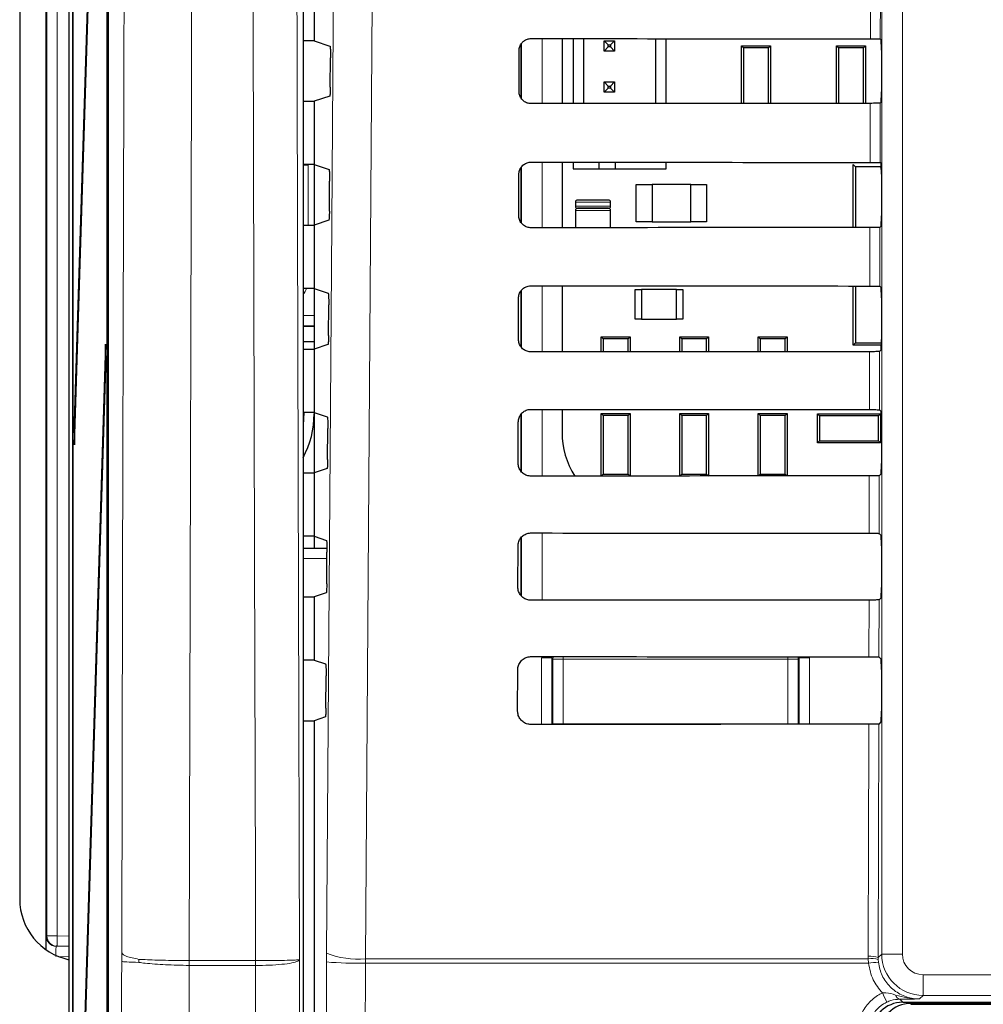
# Model space of a CAD drawing. Header units: millimetres. Extents: x 5 to 418, y 2 to 292.
# Tile 15 of 55: x 54 to 70, y 185 to 201. Entities that reach past the tile are written whole.
import ezdxf

# ---------------------------------------------------------------- set-up
doc = ezdxf.new("R2010")
doc.units = ezdxf.units.MM

msp = doc.modelspace()

# ---------------------------------------------------------------- linework, layer by layer
at = {"color": 7, "linetype": 'Continuous', "lineweight": 25}
for p, q in [((55.7499, 236.2001), (55.7499, 136.8781)), ((55.1785, 231.3723), (55.1785, 131.3723)), ((55.1864, 131.3723), (55.1864, 231.3723)), ((55.7349, 138.039), (55.7349, 231.3723)), ((55.7428, 231.3723), (55.7428, 138.039)), ((55.1197, 231.1392), (55.1197, 126.039)), ((54.7441, 225.0211), (54.7441, 186.0568)), ((54.3242, 224.2056), (54.3242, 186.8723)), ((58.8982, 213.7184), (58.8982, 144.3599)), ((55.7112, 210.8318), (55.2061, 194.5809)), ((55.21, 194.2057), (55.7151, 210.4566)), ((59.0774, 205.7506), (59.0774, 200.7274)), ((63.078, 200.7622), (63.078, 199.7134)), ((63.2584, 200.762), (63.2584, 199.7135)), ((63.4251, 200.7619), (63.4251, 199.7137)), ((64.5918, 199.7146), (64.5918, 200.7609)), ((64.7584, 199.7147), (64.7584, 200.7608)), ((68.2157, 200.7557), (68.2295, 200.7419)), ((59.0774, 200.7274), (58.8982, 200.7274)), ((59.0774, 200.7274), (59.3317, 200.6426)), ((62.4107, 200.6639), (62.4107, 199.8131)), ((63.7584, 200.7283), (63.8251, 200.6616)), ((63.7584, 200.7283), (63.9251, 200.7283)), ((63.7584, 200.5616), (63.7584, 200.7283)), ((63.7584, 200.5616), (63.8251, 200.6283)), ((63.8251, 200.6616), (63.8584, 200.6616)), ((63.8251, 200.6283), (63.8251, 200.6616)), ((63.8584, 200.6283), (63.8251, 200.6283)), ((63.9251, 200.7283), (63.8584, 200.6616)), ((63.8584, 200.6616), (63.8584, 200.6283)), ((63.9251, 200.5616), (63.8584, 200.6283)), ((63.9251, 200.7283), (63.9251, 200.5616)), ((66.0097, 200.6133), (65.9774, 200.6457)), ((65.9774, 200.6457), (66.444, 200.6457)), ((65.9774, 199.7156), (65.9774, 200.6457)), ((66.4117, 200.6133), (66.0097, 200.6133)), ((66.0097, 200.6133), (66.0097, 199.7156)), ((66.444, 200.6457), (66.4117, 200.6133)), ((66.4117, 199.7159), (66.4117, 200.6133)), ((66.444, 200.6457), (66.444, 199.7159)), ((67.5107, 199.7166), (67.5107, 200.6457)), ((67.543, 200.6133), (67.5107, 200.6457)), ((67.5107, 200.6457), (67.9774, 200.6457)), ((67.543, 200.6133), (67.543, 199.7166)), ((67.9451, 200.6133), (67.543, 200.6133)), ((67.9774, 200.6457), (67.9451, 200.6133)), ((67.9451, 199.7169), (67.9451, 200.6133)), ((67.9774, 200.6457), (67.9774, 199.7169)), ((59.3369, 199.9788), (59.3403, 200.4539)), ((62.385, 199.9057), (62.3865, 200.5723)), ((63.9251, 200.5616), (63.7584, 200.5616)), ((68.2324, 200.5752), (68.2324, 199.9028)), ((63.7584, 200.0616), (63.8251, 199.9949)), ((63.7584, 199.8949), (63.7584, 200.0616)), ((63.7584, 200.0616), (63.9251, 200.0616)), ((63.7584, 199.8949), (63.8251, 199.9616)), ((63.8251, 199.9616), (63.8251, 199.9949)), ((63.8251, 199.9949), (63.8584, 199.9949)), ((63.8584, 199.9616), (63.8251, 199.9616)), ((63.9251, 200.0616), (63.8584, 199.9949)), ((63.8584, 199.9949), (63.8584, 199.9616)), ((63.9251, 199.8949), (63.8584, 199.9616)), ((63.9251, 200.0616), (63.9251, 199.8949)), ((59.3284, 199.8342), (59.0774, 199.7506)), ((63.9251, 199.8949), (63.7584, 199.8949)), ((58.8982, 199.7506), (59.0774, 199.7506)), ((59.0774, 199.7506), (59.0774, 198.7274)), ((68.2295, 199.7361), (68.2132, 199.7198)), ((59.0774, 198.7274), (58.8982, 198.7274)), ((59.0774, 198.7274), (59.3177, 198.6473)), ((59.0774, 198.7274), (59.0774, 197.7506)), ((63.078, 198.7668), (63.078, 197.7087)), ((63.2584, 198.7667), (63.2584, 198.6616)), ((63.6751, 198.6616), (63.6751, 198.7663)), ((63.9418, 198.6616), (63.9418, 198.7661)), ((64.7584, 198.6616), (64.7584, 198.7655)), ((67.7774, 197.7121), (67.7774, 198.7307)), ((67.7774, 198.7307), (67.8141, 198.6939)), ((67.8141, 198.6939), (67.8141, 197.7121)), ((68.224, 198.6939), (67.8141, 198.6939)), ((68.211, 198.7604), (68.2295, 198.7419)), ((68.2322, 198.6345), (68.224, 198.6939)), ((68.2249, 198.7133), (68.2311, 198.7133)), ((62.3803, 197.9057), (62.3818, 198.5723)), ((62.4107, 198.6716), (62.4107, 197.8049)), ((63.2584, 198.6616), (63.6751, 198.6616)), ((63.6751, 198.6616), (63.9418, 198.6616)), ((63.9418, 198.6616), (64.7584, 198.6616)), ((68.2324, 198.5752), (68.2324, 197.9028)), ((59.3228, 197.9741), (59.3262, 198.4586)), ((64.2774, 198.4057), (64.5307, 198.4057)), ((64.2774, 197.8057), (64.2774, 198.4057)), ((64.5307, 198.4057), (64.5307, 197.8057)), ((65.1574, 198.4057), (64.5307, 198.4057)), ((65.1574, 198.4057), (65.4107, 198.4057)), ((65.1574, 197.8057), (65.1574, 198.4057)), ((65.4107, 198.4057), (65.4107, 197.8057)), ((63.294, 198.1223), (63.294, 198.0557)), ((63.8274, 198.1557), (63.3274, 198.1557)), ((63.8607, 198.0557), (63.8607, 198.1223)), ((63.294, 197.989), (63.294, 197.7089)), ((63.3274, 198.0223), (63.8274, 198.0223)), ((63.8274, 198.0223), (63.3274, 198.0223)), ((63.8607, 197.7093), (63.8607, 197.989)), ((58.8982, 197.7506), (59.0774, 197.7506)), ((59.3143, 197.8295), (59.0774, 197.7506)), ((59.0774, 197.7506), (59.0774, 196.7274)), ((64.5307, 197.8057), (64.2774, 197.8057)), ((64.5307, 197.8057), (65.1574, 197.8057)), ((65.4107, 197.8057), (65.1574, 197.8057)), ((68.2295, 197.7361), (68.2085, 197.7151)), ((59.0774, 196.7274), (58.8982, 196.7274)), ((59.0774, 196.7274), (59.3036, 196.652)), ((59.0774, 196.7274), (59.0774, 195.7506)), ((62.4107, 196.6792), (62.4107, 195.7965)), ((63.078, 196.7715), (63.078, 195.704)), ((64.2607, 196.2307), (64.2607, 196.714)), ((64.2607, 196.714), (64.3607, 196.714)), ((64.3607, 196.714), (64.3607, 196.2307)), ((64.9274, 196.714), (64.3607, 196.714)), ((64.9274, 196.2307), (64.9274, 196.714)), ((64.9274, 196.714), (65.0274, 196.714)), ((65.0274, 196.714), (65.0274, 196.2307)), ((67.7774, 195.814), (67.7774, 196.7681)), ((67.8141, 196.7681), (67.8141, 195.8507)), ((68.2063, 196.7651), (68.2295, 196.7419)), ((59.3087, 195.9694), (59.3122, 196.4632)), ((62.3756, 195.9057), (62.3772, 196.5723)), ((68.2324, 196.5752), (68.2324, 195.9028)), ((64.3607, 196.2307), (64.2607, 196.2307)), ((64.3607, 196.2307), (64.9274, 196.2307)), ((65.0274, 196.2307), (64.9274, 196.2307)), ((58.8982, 196.1223), (59.0774, 196.1223)), ((55.7112, 195.8318), (55.2061, 179.5809)), ((55.7151, 195.4566), (55.7112, 195.8318)), ((58.8982, 195.8723), (59.0774, 195.8723)), ((63.7107, 195.7045), (63.7107, 195.9457)), ((63.743, 195.9133), (63.7107, 195.9457)), ((63.7107, 195.9457), (64.1774, 195.9457)), ((63.743, 195.9133), (63.743, 195.7046)), ((64.145, 195.9133), (63.743, 195.9133)), ((64.1774, 195.9457), (64.145, 195.9133)), ((64.145, 195.7049), (64.145, 195.9133)), ((64.1774, 195.9457), (64.1774, 195.7049)), ((65.0097, 195.9133), (64.9774, 195.9457)), ((64.9774, 195.9457), (65.444, 195.9457)), ((64.9774, 195.7055), (64.9774, 195.9457)), ((65.0097, 195.9133), (65.0097, 195.7055)), ((65.4117, 195.9133), (65.0097, 195.9133)), ((65.444, 195.9457), (65.4117, 195.9133)), ((65.4117, 195.7058), (65.4117, 195.9133)), ((65.444, 195.9457), (65.444, 195.7059)), ((66.244, 195.7064), (66.244, 195.9457)), ((66.2764, 195.9133), (66.244, 195.9457)), ((66.244, 195.9457), (66.7107, 195.9457)), ((66.2764, 195.9133), (66.2764, 195.7064)), ((66.6784, 195.9133), (66.2764, 195.9133)), ((66.7107, 195.9457), (66.6784, 195.9133)), ((66.6784, 195.7067), (66.6784, 195.9133)), ((66.7107, 195.9457), (66.7107, 195.7067)), ((67.8141, 195.8507), (67.7774, 195.814)), ((67.8141, 195.8507), (68.2323, 195.8507)), ((58.8982, 195.7506), (59.0774, 195.7506)), ((59.3001, 195.8248), (59.0774, 195.7506)), ((59.0774, 195.7506), (59.0774, 194.7274)), ((68.232, 195.814), (67.7774, 195.814)), ((68.2295, 195.7361), (68.2039, 195.7104)), ((55.21, 179.2057), (55.7151, 195.4566)), ((59.0774, 194.7274), (58.8982, 194.7274)), ((58.9105, 194.7274), (58.8982, 194.5237)), ((59.0774, 194.7274), (59.2895, 194.6567)), ((59.0774, 194.7274), (59.0774, 193.7506)), ((63.078, 194.7761), (63.078, 194.4057)), ((68.2017, 194.7697), (68.2295, 194.7419)), ((55.2061, 194.5809), (55.21, 194.2057)), ((55.2212, 194.5656), (55.2061, 194.5809)), ((62.3709, 193.9057), (62.3725, 194.5723)), ((62.4107, 194.6867), (62.4107, 193.7881)), ((63.743, 194.68), (63.7107, 194.7123)), ((63.7107, 194.7123), (64.1774, 194.7123)), ((63.7107, 193.6998), (63.7107, 194.7123)), ((64.145, 194.68), (63.743, 194.68)), ((63.743, 194.68), (63.743, 193.7313)), ((64.1774, 194.7123), (64.145, 194.68)), ((64.145, 193.7313), (64.145, 194.68)), ((64.1774, 194.7123), (64.1774, 193.7002)), ((64.9774, 193.7008), (64.9774, 194.7123)), ((65.0097, 194.68), (64.9774, 194.7123)), ((64.9774, 194.7123), (65.444, 194.7123)), ((65.0097, 194.68), (65.0097, 193.7313)), ((65.4117, 194.68), (65.0097, 194.68)), ((65.444, 194.7123), (65.4117, 194.68)), ((65.4117, 193.7313), (65.4117, 194.68)), ((65.444, 194.7123), (65.444, 193.7012)), ((66.2764, 194.68), (66.244, 194.7123)), ((66.244, 194.7123), (66.7107, 194.7123)), ((66.244, 193.7017), (66.244, 194.7123)), ((66.6784, 194.68), (66.2764, 194.68)), ((66.2764, 194.68), (66.2764, 193.7313)), ((66.7107, 194.7123), (66.6784, 194.68)), ((66.6784, 193.7313), (66.6784, 194.68)), ((66.7107, 194.7123), (66.7107, 193.702)), ((67.204, 194.7057), (67.2364, 194.6733)), ((67.204, 194.7057), (68.2174, 194.7057)), ((67.204, 194.239), (67.204, 194.7057)), ((68.185, 194.6733), (67.2364, 194.6733)), ((67.2364, 194.6733), (67.2364, 194.2713)), ((68.185, 194.6733), (68.2174, 194.7057)), ((68.185, 194.2713), (68.185, 194.6733)), ((68.2174, 194.7057), (68.2174, 194.239)), ((68.2324, 194.5752), (68.2324, 193.9028)), ((59.2945, 193.9647), (59.2981, 194.4679)), ((67.2364, 194.2713), (67.204, 194.239)), ((68.2174, 194.239), (67.204, 194.239)), ((67.2364, 194.2713), (68.185, 194.2713)), ((68.2174, 194.239), (68.185, 194.2713)), ((59.286, 193.8201), (59.0774, 193.7506)), ((58.8982, 193.7506), (59.0774, 193.7506)), ((59.0774, 193.7506), (59.0774, 192.7274)), ((63.7116, 193.6998), (63.743, 193.7313)), ((63.743, 193.7313), (64.145, 193.7313)), ((64.145, 193.7313), (64.1762, 193.7002)), ((64.9792, 193.7008), (65.0097, 193.7313)), ((65.0097, 193.7313), (65.4117, 193.7313)), ((65.4117, 193.7313), (65.4419, 193.7012)), ((66.2468, 193.7017), (66.2764, 193.7313)), ((66.2764, 193.7313), (66.6784, 193.7313)), ((66.6784, 193.7313), (66.7077, 193.702)), ((68.2295, 193.7361), (68.1992, 193.7058)), ((59.0774, 192.7274), (58.8982, 192.7274)), ((59.0774, 192.7274), (59.2755, 192.6614)), ((59.0774, 192.7274), (59.0774, 192.536)), ((62.4107, 192.6941), (62.4107, 191.7795)), ((68.197, 192.7744), (68.2295, 192.7419)), ((58.8982, 192.536), (59.2838, 192.536)), ((62.3662, 191.9057), (62.3678, 192.5723)), ((68.2324, 192.5752), (68.2324, 191.9028)), ((59.2804, 191.96), (59.284, 192.4726)), ((58.8982, 191.7506), (59.0774, 191.7506)), ((59.2719, 191.8154), (59.0774, 191.7506)), ((59.0774, 191.7506), (59.0774, 190.7274)), ((68.2295, 191.7361), (68.1945, 191.7011)), ((68.1923, 190.7791), (68.2295, 190.7419)), ((59.0774, 190.7274), (58.8982, 190.7274)), ((59.0774, 190.7274), (59.2614, 190.6661)), ((59.2663, 189.9553), (59.27, 190.4773)), ((62.3615, 189.9057), (62.3631, 190.5723)), ((68.2324, 190.5752), (68.2324, 189.9028)), ((59.2577, 189.8107), (59.0774, 189.7506)), ((58.8982, 189.7506), (59.0774, 189.7506)), ((59.0774, 189.7506), (59.0774, 144.5381)), ((68.2295, 189.7361), (68.1898, 189.6964)), ((54.9282, 186.1091), (54.9137, 186.1093)), ((55.1197, 186.1057), (54.9282, 186.1091)), ((68.5773, 185.2057), (75.2672, 185.2057)), ((68.7107, 185.1723), (72.469, 185.1723))]:
    msp.add_line(p, q, dxfattribs=at)
at = {"color": 7, "linetype": 'Continuous', "lineweight": 18}
for p, q in [((54.7645, 186.2757), (54.7645, 224.5523)), ((54.9311, 224.5523), (54.9311, 186.2757)), ((68.2383, 185.9829), (68.2383, 213.8723)), ((68.5716, 213.8723), (68.5716, 185.9829)), ((68.0545, 200.7586), (68.0567, 201.7216)), ((68.2179, 201.7245), (68.2157, 200.7557)), ((62.7586, 200.7624), (62.7586, 199.7131)), ((62.4254, 199.7913), (62.4254, 200.6827)), ((68.0498, 198.7633), (68.052, 199.7169)), ((68.2132, 199.7198), (68.211, 198.7604)), ((58.8982, 198.7212), (58.9803, 198.7212)), ((58.9803, 198.7212), (58.9803, 197.7506)), ((62.4254, 197.7829), (62.4254, 198.6902)), ((62.7586, 198.7671), (62.7586, 197.7084)), ((63.294, 198.1223), (63.8607, 198.1223)), ((63.8607, 198.0557), (63.294, 198.0557)), ((63.294, 197.989), (63.8607, 197.989)), ((68.0451, 196.768), (68.0473, 197.7122)), ((68.2085, 197.7151), (68.2063, 196.7651)), ((62.4254, 195.7743), (62.4254, 196.6977)), ((62.7586, 196.7718), (62.7586, 195.7037)), ((58.8982, 196.2919), (59.0774, 196.2919)), ((59.0774, 196.1253), (58.8982, 196.1253)), ((68.0405, 194.7726), (68.0427, 195.7076)), ((68.2039, 195.7104), (68.2017, 194.7697)), ((62.7586, 194.7764), (62.7586, 193.6991)), ((62.4254, 193.7657), (62.4254, 194.705)), ((68.1992, 193.7058), (68.197, 192.7744)), ((62.4254, 191.7598), (62.4254, 192.7123)), ((62.7586, 192.7811), (62.7586, 191.6944)), ((59.2833, 192.3694), (58.8982, 192.3694)), ((68.0312, 190.7819), (68.0333, 191.6982)), ((68.1945, 191.7011), (68.1923, 190.7791)), ((62.7469, 190.7637), (62.9136, 190.7637)), ((62.7469, 189.6897), (62.7469, 190.7637)), ((62.9311, 190.7461), (62.9136, 190.7637)), ((62.9136, 190.7637), (62.9136, 189.6898)), ((62.9311, 189.7024), (62.9311, 190.7461)), ((62.9311, 190.7461), (63.0978, 190.7461)), ((63.0978, 190.7461), (63.0978, 190.7855)), ((63.0978, 190.7461), (63.0978, 189.7024)), ((66.7237, 190.7461), (63.0978, 190.7461)), ((66.7237, 190.7828), (66.7237, 190.7461)), ((66.7237, 189.7024), (66.7237, 190.7461)), ((66.7237, 190.7461), (66.8903, 190.7461)), ((66.9079, 190.7637), (66.8903, 190.7461)), ((66.8903, 190.7461), (66.8903, 189.7024)), ((66.9079, 189.6928), (66.9079, 190.7637)), ((66.9079, 190.7637), (67.0745, 190.7637)), ((67.0745, 190.7637), (67.0745, 189.6929)), ((62.9309, 189.6898), (62.9311, 189.7024)), ((62.9311, 189.7024), (63.0978, 189.7024)), ((62.9311, 189.7024), (62.9323, 189.6898)), ((63.0978, 189.7024), (66.7237, 189.7024)), ((63.0978, 189.69), (63.0978, 189.7024)), ((66.7237, 189.7024), (66.8903, 189.7024)), ((66.7237, 189.7024), (66.7237, 189.6927)), ((66.8895, 189.6928), (66.8903, 189.7024)), ((66.8903, 189.7024), (66.8905, 189.6928)), ((68.1898, 189.6964), (68.181, 185.9255)), ((54.75, 186.276), (54.7645, 186.2757)), ((54.9311, 186.2757), (54.7645, 186.2757)), ((54.9311, 186.2757), (55.1197, 186.2724)), ((55.9702, 185.865), (55.9704, 186.0015)), ((59.2777, 185.9957), (59.2771, 185.8553)), ((68.181, 185.9255), (68.2383, 185.9829)), ((68.5716, 185.9829), (68.2383, 185.9829)), ((55.1197, 185.9391), (54.9555, 185.942)), ((57.0598, 185.8779), (57.0607, 185.8779)), ((57.0607, 185.8779), (58.131, 185.8779)), ((58.131, 185.8779), (58.1315, 185.8779)), ((59.9042, 185.8371), (59.9051, 185.9073)), ((68.0249, 185.8371), (59.9042, 185.8371)), ((59.9051, 185.9073), (68.0207, 185.9073)), ((68.0207, 185.9073), (68.0199, 185.9476)), ((68.0249, 185.8371), (68.0207, 185.9073)), ((68.181, 185.9255), (68.1817, 185.8932)), ((68.1817, 185.8932), (68.185, 185.8511)), ((57.0611, 185.7999), (57.0597, 185.7999)), ((58.1314, 185.7999), (57.0611, 185.7999)), ((58.1316, 185.7999), (58.1314, 185.7999)), ((68.9049, 185.6496), (75.2498, 185.6496)), ((68.9049, 185.6496), (68.9049, 185.3163)), ((68.5282, 185.2547), (68.5773, 185.2057)), ((68.7107, 185.1869), (68.7107, 185.2057)), ((75.6625, 185.1869), (68.7107, 185.1869)), ((68.7107, 185.1869), (68.7107, 185.1723)), ((68.9049, 185.3163), (68.8475, 185.2589)), ((75.2498, 185.3163), (68.9049, 185.3163))]:
    msp.add_line(p, q, dxfattribs=at)
at = {"color": 7, "linetype": 'Continuous', "lineweight": 18, "flags": 128}
for points in [[(55.9704, 186.0015), (55.9852, 191.998), (55.9999, 197.9945), (56.0147, 203.9909), (56.0284, 209.5874)], [(58.7817, 209.5524), (58.7885, 206.7515), (58.8106, 197.7697), (58.8253, 191.7819), (58.8398, 185.8931)], [(59.2777, 185.9957), (59.3608, 197.7853), (59.4439, 209.5834)], [(57.1189, 209.4596), (57.1133, 207.1953), (57.0905, 197.9534), (57.0756, 191.8963), (57.0754, 191.8356), (57.0607, 185.8779)], [(58.1315, 185.8779), (58.1284, 187.1594), (58.1154, 192.4408), (58.0944, 200.9733), (58.0804, 206.6587), (58.0735, 209.4596)], [(60.072, 209.495), (60.0626, 208.1736), (60.0252, 202.8879), (59.9051, 185.9073)], [(68.0358, 192.7773), (68.0361, 192.8856), (68.038, 193.7029)], [(62.9311, 190.7461), (62.9343, 190.7786), (62.9359, 190.7856)], [(66.8862, 190.7827), (66.8871, 190.7786), (66.8903, 190.7461)], [(68.0199, 185.9476), (68.0206, 186.278), (68.0237, 187.5995), (68.0286, 189.6935)], [(54.9282, 186.1091), (54.9282, 186.1123), (54.9284, 186.1218), (54.9287, 186.1372), (54.929, 186.1579), (54.9295, 186.1832), (54.93, 186.212), (54.9305, 186.2432), (54.9311, 186.2757)]]:
    msp.add_lwpolyline(points, dxfattribs=at)
at = {"color": 7, "linetype": 'Continuous', "lineweight": 25}
for centre, radius, start, end in [((68.444, 198.6939), 0.22, 174.94204, 180), ((63.3274, 198.1223), 0.0333, 90, 180), ((63.3274, 198.0557), 0.0333, 180, 270), ((63.8274, 198.1223), 0.0333, 0, 90), ((63.8274, 198.0557), 0.0333, 270, 0), ((63.3274, 197.989), 0.0333, 90, 180), ((63.8274, 197.989), 0.0333, 0, 90), ((57.5774, 194.7057), 1.5, 331.71104, 0), ((64.3997, 194.4057), 1.3217, 180, 212.29556), ((55.3237, 186.8713), 0.9995, 179.94564, 258.22356), ((68.7107, 184.6723), 0.5146, 90, 180)]:
    msp.add_arc(centre, radius, start, end, dxfattribs=at)
at = {"color": 7, "linetype": 'Continuous', "lineweight": 18}
for centre, radius, start, end in [((54.9166, 186.276), 0.1667, 179.99493, 268.99583), ((54.9311, 186.2757), 0.1667, 179.99529, 268.99634), ((59.7789, 187.2822), 1.3807, 248.71389, 275.24292), ((68.905, 185.983), 0.6667, 180.00873, 269.99127), ((47.0977, 185.8529), 9.9621, 359.69544, 0.144), ((47.0698, 185.7855), 9.9913, 0.08286, 0.53014), ((47.7184, 185.7859), 10.413, 0.07721, 0.50647), ((47.4464, 185.8236), 10.6853, 359.87293, 0.29124), ((59.7747, 192.1778), 6.342, 265.49982, 271.16953), ((68.0567, 185.6182), 0.3315, 67.99089, 96.38522), ((68.0731, 185.5782), 0.3332, 70.98247, 99.03519), ((68.2591, 184.082), 1.7706, 92.40114, 97.60079), ((69.2232, 185.755), 1.0528, 202.30272, 211.2811), ((68.5489, 185.3396), 0.0873, 191.35206, 256.33251)]:
    msp.add_arc(centre, radius, start, end, dxfattribs=at)
at = {"color": 7, "linetype": 'Continuous', "lineweight": 25}
for centre, major_axis, ratio, start_param, end_param in [((79.0774, 206.5668), (332.9347, 0), 0.0174551, 4.6628094, 4.6792746), ((68.2295, 200.5752), (0, 0.1667), 0.0174551, 4.712389, 6.265732), ((68.2295, 199.9028), (0, 0.1667), 0.0174551, 3.1590459, 4.712389), ((79.0774, 193.9382), (331.245, 0), 0.0174551, 1.6040871, 1.620629), ((79.0774, 204.5668), (332.6671, 0), 0.0174551, 4.6627695, 4.6792339), ((68.2295, 198.5752), (0, 0.1667), 0.0174551, 4.712389, 6.265732), ((68.2295, 197.9028), (0, 0.1667), 0.0174551, 3.1590459, 4.712389), ((79.0774, 191.9382), (330.9774, 0), 0.0174551, 1.6041282, 1.6206693), ((79.0774, 202.5668), (332.3995, 0), 0.0174551, 4.6627295, 4.6791932), ((68.2295, 196.5752), (0, 0.1667), 0.0174551, 4.712389, 6.265732), ((68.2295, 195.9028), (0, 0.1667), 0.0174551, 3.1590459, 4.712389), ((79.0774, 189.9382), (330.7098, 0), 0.0174551, 1.6041693, 1.6207097), ((79.0774, 200.5668), (332.1319, 0), 0.0174551, 4.6626895, 4.6791524), ((68.2295, 194.5752), (0, 0.1667), 0.0174551, 4.712389, 6.265732), ((68.2295, 193.9028), (0, 0.1667), 0.0174551, 3.1590459, 4.712389), ((79.0774, 187.9382), (330.4422, 0), 0.0174551, 1.6042105, 1.6207502), ((79.0774, 198.5668), (331.8643, 0), 0.0174551, 4.6626494, 4.6791115), ((68.2295, 192.5752), (0, 0.1667), 0.0174551, 4.712389, 6.265732), ((68.2295, 191.9028), (0, 0.1667), 0.0174551, 3.1590459, 4.712389), ((79.0774, 185.9382), (330.1746, 0), 0.0174551, 1.6042518, 1.6207907), ((79.0774, 196.5668), (331.5967, 0), 0.0174551, 4.6626092, 4.6790706), ((68.2295, 190.5752), (0, 0.1667), 0.0174551, 4.712389, 6.265732), ((68.2295, 189.9028), (0, 0.1667), 0.0174551, 3.1590459, 4.712389), ((79.0774, 183.9382), (329.907, 0), 0.0174551, 1.6042931, 1.6208313), ((54.75, 185.9426), (0, 0.3334), 0.0174604, 6.2828803, 7.5051571), ((68.5775, 184.7056), (-0.3537, 0.3537), 0.9996955, 5.4979394, 7.0684312)]:
    msp.add_ellipse(centre, major_axis=major_axis, ratio=ratio, start_param=start_param, end_param=end_param, dxfattribs=at)
at = {"color": 7, "linetype": 'Continuous', "lineweight": 18}
for centre, major_axis, ratio, start_param, end_param in [((58.6469, 196.8528), (-0.2358, 0.2358), 0.9996955, 3.2098576, 3.54145), ((54.9166, 185.9426), (-0.0029, 0.1667), 0.0523172, 6.2813533, 7.8518451), ((68.905, 185.983), (-0.2358, -0.2358), 0.9996955, 5.4979394, 7.0684312)]:
    msp.add_ellipse(centre, major_axis=major_axis, ratio=ratio, start_param=start_param, end_param=end_param, dxfattribs=at)
at = {"color": 7, "linetype": 'Continuous', "lineweight": 25}
for points, knots in [([(62.3865, 200.5723), (62.387, 200.5817), (62.3884, 200.6127), (62.4059, 200.6635), (62.4461, 200.7155), (62.5016, 200.7509), (62.5483, 200.7621), (62.5736, 200.7625), (62.5774, 200.7626)], [0, 0, 0, 0, 0.0949775, 0.3119723, 0.5296073, 0.7467157, 0.9620914, 1, 1, 1, 1]), ([(68.0545, 200.7586), (68.073, 200.7586), (68.1102, 200.7585), (68.159, 200.758), (68.1953, 200.7572), (68.2129, 200.7564), (68.215, 200.7559), (68.2157, 200.7557)], [0, 0, 0, 0, 0.2200183, 0.440009, 0.66074, 0.8829176, 1, 1, 1, 1]), ([(59.3317, 200.6426), (59.3327, 200.6405), (59.3347, 200.6361), (59.3373, 200.6062), (59.3393, 200.5629), (59.3404, 200.5096), (59.3403, 200.4723), (59.3403, 200.4539)], [0, 0, 0, 0, 0.2016671, 0.4033486, 0.6044411, 0.8043208, 1, 1, 1, 1]), ([(59.3369, 199.9788), (59.3367, 199.9605), (59.3363, 199.924), (59.3344, 199.8785), (59.332, 199.8465), (59.3298, 199.8353), (59.3286, 199.8344), (59.3284, 199.8342)], [0, 0, 0, 0, 0.235909, 0.4717823, 0.7085116, 0.9467292, 1, 1, 1, 1]), ([(62.5774, 199.713), (62.5682, 199.7134), (62.5376, 199.7147), (62.4871, 199.7314), (62.435, 199.7705), (62.3988, 199.8246), (62.3858, 199.8725), (62.3851, 199.8997), (62.385, 199.9057)], [0, 0, 0, 0, 0.091613, 0.3037293, 0.5152239, 0.7271684, 0.9407371, 1, 1, 1, 1]), ([(68.2132, 199.7198), (68.211, 199.7195), (68.2066, 199.7188), (68.1765, 199.7179), (68.1329, 199.7173), (68.0884, 199.717), (68.0609, 199.7169), (68.052, 199.7169)], [0, 0, 0, 0, 0.224933, 0.4498995, 0.6736746, 0.895015, 1, 1, 1, 1]), ([(62.3818, 198.5723), (62.3823, 198.5823), (62.3839, 198.6143), (62.4021, 198.6665), (62.4436, 198.7196), (62.5006, 198.7557), (62.5482, 198.7668), (62.5738, 198.7672), (62.5774, 198.7672)], [0, 0, 0, 0, 0.0979609, 0.3149727, 0.5326142, 0.7497106, 0.9650645, 1, 1, 1, 1]), ([(68.0498, 198.7633), (68.0684, 198.7632), (68.1055, 198.7632), (68.1543, 198.7626), (68.1907, 198.7619), (68.2083, 198.7611), (68.2103, 198.7606), (68.211, 198.7604)], [0, 0, 0, 0, 0.2200257, 0.4400238, 0.660771, 0.8829527, 1, 1, 1, 1]), ([(59.3177, 198.6473), (59.3187, 198.6451), (59.3206, 198.6408), (59.3233, 198.6109), (59.3252, 198.5676), (59.3263, 198.5143), (59.3263, 198.477), (59.3262, 198.4586)], [0, 0, 0, 0, 0.20167094, 0.40335585, 0.60443961, 0.80432227, 1, 1, 1, 1]), ([(59.3228, 197.9741), (59.3226, 197.9558), (59.3221, 197.9193), (59.3203, 197.8738), (59.3178, 197.8418), (59.3157, 197.8306), (59.3145, 197.8297), (59.3143, 197.8295)], [0, 0, 0, 0, 0.2359005, 0.4717674, 0.7085118, 0.9467083, 1, 1, 1, 1]), ([(62.5774, 197.7083), (62.5676, 197.7087), (62.536, 197.7101), (62.4841, 197.7276), (62.4309, 197.7678), (62.3941, 197.8234), (62.3811, 197.8723), (62.3804, 197.8999), (62.3803, 197.9057)], [0, 0, 0, 0, 0.0945061, 0.3066061, 0.5180987, 0.7300626, 0.9436571, 1, 1, 1, 1]), ([(68.2085, 197.7151), (68.2063, 197.7148), (68.2019, 197.7141), (68.1718, 197.7133), (68.1282, 197.7126), (68.0838, 197.7123), (68.0562, 197.7123), (68.0473, 197.7122)], [0, 0, 0, 0, 0.2249382, 0.4499251, 0.6736961, 0.8950328, 1, 1, 1, 1]), ([(59.3036, 196.652), (59.3046, 196.6498), (59.3066, 196.6454), (59.3092, 196.6156), (59.3111, 196.5723), (59.3123, 196.519), (59.3122, 196.4817), (59.3122, 196.4632)], [0, 0, 0, 0, 0.2016656, 0.4033639, 0.6044584, 0.8043307, 1, 1, 1, 1]), ([(62.3772, 196.5723), (62.3777, 196.5828), (62.3793, 196.6159), (62.3984, 196.6696), (62.441, 196.7238), (62.4996, 196.7604), (62.5481, 196.7715), (62.574, 196.7719), (62.5774, 196.7719)], [0, 0, 0, 0, 0.10080592, 0.31783548, 0.53547633, 0.75256153, 0.96788309, 1, 1, 1, 1]), ([(68.0451, 196.768), (68.0637, 196.7679), (68.1009, 196.7678), (68.1497, 196.7673), (68.186, 196.7665), (68.2036, 196.7657), (68.2056, 196.7652), (68.2063, 196.7651)], [0, 0, 0, 0, 0.22003369, 0.44003752, 0.66078879, 0.88297112, 1, 1, 1, 1]), ([(59.3087, 195.9694), (59.3084, 195.9511), (59.308, 195.9146), (59.3062, 195.8691), (59.3037, 195.8371), (59.3015, 195.8259), (59.3003, 195.825), (59.3001, 195.8248)], [0, 0, 0, 0, 0.23590417, 0.47176068, 0.70851026, 0.94672925, 1, 1, 1, 1]), ([(62.5774, 195.7036), (62.5671, 195.704), (62.5344, 195.7055), (62.4811, 195.7238), (62.4268, 195.7652), (62.3894, 195.8223), (62.3764, 195.8721), (62.3757, 195.9001), (62.3756, 195.9057)], [0, 0, 0, 0, 0.0972673, 0.3093568, 0.5208498, 0.7328255, 0.9464429, 1, 1, 1, 1]), ([(68.2039, 195.7104), (68.2017, 195.7101), (68.1972, 195.7094), (68.1671, 195.7086), (68.1235, 195.7079), (68.0791, 195.7076), (68.0515, 195.7076), (68.0427, 195.7076)], [0, 0, 0, 0, 0.2249421, 0.4499177, 0.6737072, 0.8950496, 1, 1, 1, 1]), ([(62.3725, 194.5723), (62.373, 194.5833), (62.3748, 194.6175), (62.3946, 194.6727), (62.4385, 194.7279), (62.4986, 194.7651), (62.548, 194.7762), (62.5742, 194.7765), (62.5774, 194.7766)], [0, 0, 0, 0, 0.10351831, 0.32056095, 0.5382075, 0.7552773, 0.97057931, 1, 1, 1, 1]), ([(68.0405, 194.7726), (68.0591, 194.7726), (68.0962, 194.7725), (68.145, 194.772), (68.1813, 194.7712), (68.1989, 194.7704), (68.201, 194.7699), (68.2017, 194.7697)], [0, 0, 0, 0, 0.22004174, 0.44005361, 0.66081542, 0.88300577, 1, 1, 1, 1]), ([(59.2895, 194.6567), (59.2905, 194.6545), (59.2925, 194.6501), (59.2951, 194.6202), (59.2971, 194.5769), (59.2982, 194.5237), (59.2981, 194.4864), (59.2981, 194.4679)], [0, 0, 0, 0, 0.2016678, 0.4033552, 0.6044522, 0.804333, 1, 1, 1, 1]), ([(59.2945, 193.9647), (59.2943, 193.9464), (59.2939, 193.9099), (59.292, 193.8643), (59.2896, 193.8324), (59.2874, 193.8212), (59.2862, 193.8203), (59.286, 193.8201)], [0, 0, 0, 0, 0.2358917, 0.4717548, 0.7084954, 0.9467097, 1, 1, 1, 1]), ([(62.5774, 193.6989), (62.5666, 193.6994), (62.5329, 193.701), (62.4781, 193.72), (62.4228, 193.7626), (62.3847, 193.8212), (62.3717, 193.8719), (62.371, 193.9002), (62.3709, 193.9057)], [0, 0, 0, 0, 0.09990471, 0.31198068, 0.52346979, 0.73546132, 0.9491054, 1, 1, 1, 1]), ([(68.1992, 193.7058), (68.197, 193.7054), (68.1926, 193.7048), (68.1624, 193.7039), (68.1188, 193.7032), (68.0744, 193.7029), (68.0468, 193.7029), (68.038, 193.7029)], [0, 0, 0, 0, 0.224953, 0.4499328, 0.673726, 0.8950843, 1, 1, 1, 1]), ([(59.2755, 192.6614), (59.2765, 192.6592), (59.2785, 192.6548), (59.2811, 192.6249), (59.283, 192.5816), (59.2841, 192.5284), (59.2841, 192.4911), (59.284, 192.4726)], [0, 0, 0, 0, 0.20168344, 0.4033653, 0.60446273, 0.80434469, 1, 1, 1, 1]), ([(62.3678, 192.5723), (62.3684, 192.5839), (62.3702, 192.6191), (62.3909, 192.6757), (62.436, 192.732), (62.4976, 192.7699), (62.5479, 192.7809), (62.5744, 192.7812), (62.5774, 192.7812)], [0, 0, 0, 0, 0.1061002, 0.3231575, 0.5408067, 0.7578677, 0.9731465, 1, 1, 1, 1]), ([(68.0358, 192.7773), (68.0544, 192.7772), (68.0916, 192.7772), (68.1403, 192.7766), (68.1767, 192.7759), (68.1943, 192.7751), (68.1963, 192.7746), (68.197, 192.7744)], [0, 0, 0, 0, 0.2200412, 0.44006, 0.6608119, 0.8830041, 1, 1, 1, 1]), ([(59.2804, 191.96), (59.2802, 191.9417), (59.2797, 191.9052), (59.2779, 191.8596), (59.2755, 191.8277), (59.2733, 191.8165), (59.2721, 191.8156), (59.2719, 191.8154)], [0, 0, 0, 0, 0.2358937, 0.4717611, 0.7084897, 0.9467088, 1, 1, 1, 1]), ([(62.5774, 191.6942), (62.5661, 191.6947), (62.5313, 191.6964), (62.4751, 191.7162), (62.4187, 191.76), (62.3799, 191.82), (62.367, 191.8716), (62.3663, 191.9004), (62.3662, 191.9057)], [0, 0, 0, 0, 0.1024177, 0.3144819, 0.5259702, 0.7379766, 0.9516424, 1, 1, 1, 1]), ([(68.1945, 191.7011), (68.1923, 191.7007), (68.1879, 191.7001), (68.1577, 191.6992), (68.1141, 191.6985), (68.0697, 191.6982), (68.0422, 191.6982), (68.0333, 191.6982)], [0, 0, 0, 0, 0.2249579, 0.4499476, 0.6737382, 0.8951014, 1, 1, 1, 1]), ([(62.3631, 190.5723), (62.3638, 190.5844), (62.3657, 190.6207), (62.3871, 190.6788), (62.4335, 190.7361), (62.4966, 190.7746), (62.5478, 190.7856), (62.5746, 190.7859), (62.5774, 190.7859)], [0, 0, 0, 0, 0.1085741, 0.3256432, 0.5433023, 0.7603468, 0.9756093, 1, 1, 1, 1]), ([(68.0312, 190.7819), (68.0497, 190.7819), (68.0869, 190.7818), (68.1357, 190.7813), (68.172, 190.7805), (68.1896, 190.7797), (68.1916, 190.7792), (68.1923, 190.7791)], [0, 0, 0, 0, 0.2200487, 0.4400748, 0.660843, 0.8830392, 1, 1, 1, 1]), ([(59.2614, 190.6661), (59.2624, 190.6639), (59.2644, 190.6595), (59.267, 190.6296), (59.269, 190.5863), (59.2701, 190.533), (59.27, 190.4957), (59.27, 190.4773)], [0, 0, 0, 0, 0.2016814, 0.4033792, 0.6044767, 0.8043507, 1, 1, 1, 1]), ([(59.2663, 189.9553), (59.2661, 189.937), (59.2656, 189.9005), (59.2638, 189.8549), (59.2613, 189.823), (59.2592, 189.8118), (59.258, 189.8109), (59.2577, 189.8107)], [0, 0, 0, 0, 0.2358908, 0.4717508, 0.7084745, 0.9466885, 1, 1, 1, 1]), ([(62.5774, 189.6895), (62.5655, 189.6901), (62.5297, 189.6918), (62.4721, 189.7124), (62.4146, 189.7574), (62.3752, 189.8189), (62.3622, 189.8714), (62.3617, 189.9005), (62.3615, 189.9057)], [0, 0, 0, 0, 0.1048232, 0.316874, 0.5283622, 0.7403807, 0.9540701, 1, 1, 1, 1]), ([(68.1898, 189.6964), (68.1876, 189.6961), (68.1832, 189.6954), (68.153, 189.6945), (68.1094, 189.6939), (68.065, 189.6935), (68.0375, 189.6935), (68.0286, 189.6935)], [0, 0, 0, 0, 0.22496143, 0.44995636, 0.67375972, 0.8951281, 1, 1, 1, 1])]:
    msp.add_open_spline(points, degree=3, knots=knots, dxfattribs=at)
at = {"color": 7, "linetype": 'Continuous', "lineweight": 18}
for points, knots in [([(55.9704, 186.0015), (55.986, 185.9818), (56.0158, 185.9442), (56.1727, 185.913), (56.2478, 185.8982)], [0, 0, 0, 0, 0.5219082, 1, 1, 1, 1]), ([(55.9317, 137.0599), (55.9332, 138.3409), (55.9391, 143.3639), (55.9481, 152.134), (55.9576, 163.3724), (55.9652, 174.6164), (55.9685, 182.1153), (55.9702, 185.865)], [0, 0, 0, 0, 0.0788317, 0.3091109, 0.5394158, 0.769695, 1, 1, 1, 1]), ([(55.9702, 185.865), (55.9858, 185.8618), (56.0156, 185.8558), (56.1726, 185.8509), (56.2477, 185.8485)], [0, 0, 0, 0, 0.5216924, 1, 1, 1, 1]), ([(56.2477, 185.8485), (56.2477, 185.8523), (56.2477, 185.8606), (56.2477, 185.8734), (56.2478, 185.8862), (56.2478, 185.8944), (56.2478, 185.8982)], [0, 0, 0, 0, 0.2273746, 0.4999728, 0.7723104, 1, 1, 1, 1]), ([(57.0597, 185.7999), (56.93, 185.8027), (56.6705, 185.8082), (56.4025, 185.8289), (56.281, 185.8443), (56.2477, 185.8485)], [0, 0, 0, 0, 0.4204436, 0.8411382, 1, 1, 1, 1]), ([(56.2478, 185.8982), (56.2811, 185.8964), (56.4026, 185.89), (56.6706, 185.8814), (56.9301, 185.8791), (57.0598, 185.8779)], [0, 0, 0, 0, 0.1588066, 0.5795288, 1, 1, 1, 1]), ([(58.1315, 185.8779), (58.2067, 185.878), (58.3572, 185.8782), (58.5633, 185.8806), (58.7252, 185.8843), (58.8174, 185.8886), (58.8385, 185.8917), (58.8397, 185.893), (58.8398, 185.8931)], [0, 0, 0, 0, 0.20775545, 0.41570327, 0.62413453, 0.83322985, 0.99425017, 1, 1, 1, 1]), ([(58.8398, 185.8931), (58.8397, 185.8928), (58.8385, 185.8845), (58.8174, 185.8657), (58.7253, 185.839), (58.5634, 185.8164), (58.3573, 185.8016), (58.2068, 185.8005), (58.1316, 185.7999)], [0, 0, 0, 0, 0.0057487, 0.1667714, 0.3758672, 0.5842948, 0.7922443, 1, 1, 1, 1]), ([(58.8398, 185.8931), (58.8428, 179.5187), (58.8476, 169.4008), (58.8586, 155.548), (58.8662, 148.0705), (58.87, 144.3316)], [0, 0, 0, 0, 0.4598562, 0.7299131, 1, 1, 1, 1]), ([(59.1745, 144.6352), (59.197, 151.4989), (59.242, 165.2291), (59.2654, 178.979), (59.2771, 185.8553)], [0, 0, 0, 0, 0.4998997, 1, 1, 1, 1]), ([(59.9042, 185.8371), (59.9035, 185.3928), (59.9003, 183.1715), (59.8848, 173.8424), (59.8546, 160.5326), (59.816, 149.013), (59.8012, 144.5904)], [0, 0, 0, 0, 0.0322876, 0.1614382, 0.6780666, 1, 1, 1, 1]), ([(68.2492, 185.3555), (68.194, 185.4236), (68.0795, 185.5654), (68.0436, 185.7443), (68.0249, 185.8371)], [0, 0, 0, 0, 0.481034, 1, 1, 1, 1]), ([(68.185, 185.8511), (68.2005, 185.7775), (68.2317, 185.6304), (68.3678, 185.4449), (68.5524, 185.3136), (68.7233, 185.2631), (68.8226, 185.2597), (68.8475, 185.2589)], [0, 0, 0, 0, 0.2308041, 0.4615665, 0.6921536, 0.9228566, 1, 1, 1, 1]), ([(57.0597, 185.7999), (57.058, 182.0531), (57.0547, 174.5591), (57.0471, 163.3164), (57.0376, 152.0717), (57.0286, 143.2921), (57.0227, 138.2632), (57.0212, 136.9808)], [0, 0, 0, 0, 0.230063, 0.4601517, 0.6906155, 0.9211051, 1, 1, 1, 1]), ([(58.1617, 144.2909), (58.1579, 148.0318), (58.1503, 155.5139), (58.1392, 169.3492), (58.1344, 179.4477), (58.1314, 185.7999)], [0, 0, 0, 0, 0.2705667, 0.5411634, 1, 1, 1, 1]), ([(67.8583, 184.7478), (67.8656, 184.823), (67.8803, 184.9733), (67.9956, 185.1725), (68.1301, 185.2955), (68.2231, 185.3423), (68.2492, 185.3555)], [0, 0, 0, 0, 0.2949129, 0.5898452, 0.8848022, 1, 1, 1, 1]), ([(68.2492, 185.3555), (68.2677, 185.3568), (68.3423, 185.362), (68.4114, 185.3394), (68.4633, 185.3224)], [0, 0, 0, 0, 0.2492648, 1, 1, 1, 1]), ([(68.3234, 185.2084), (68.3039, 185.1985), (68.2342, 185.1634), (68.1334, 185.0711), (68.047, 184.9217), (68.0361, 184.8089), (68.0306, 184.7525)], [0, 0, 0, 0, 0.11514307, 0.41005023, 0.70502461, 1, 1, 1, 1]), ([(68.5282, 185.2547), (68.4822, 185.2514), (68.4173, 185.2468), (68.3445, 185.217), (68.3234, 185.2084)], [0, 0, 0, 0, 0.709888, 1, 1, 1, 1]), ([(68.4633, 185.3224), (68.5233, 185.3054), (68.636, 185.2735), (68.7617, 185.2602), (68.8287, 185.2589), (68.8427, 185.2589), (68.8465, 185.2589), (68.8475, 185.2589)], [0, 0, 0, 0, 0.4756081, 0.8917224, 0.9704593, 0.9926229, 1, 1, 1, 1]), ([(68.8475, 185.2589), (68.8468, 185.2589), (68.7959, 185.2581), (68.6956, 185.2566), (68.5838, 185.2553), (68.5282, 185.2547)], [0, 0, 0, 0, 0.0064691, 0.5065299, 1, 1, 1, 1])]:
    msp.add_open_spline(points, degree=3, knots=knots, dxfattribs=at)

doc.saveas('drawing.dxf')
